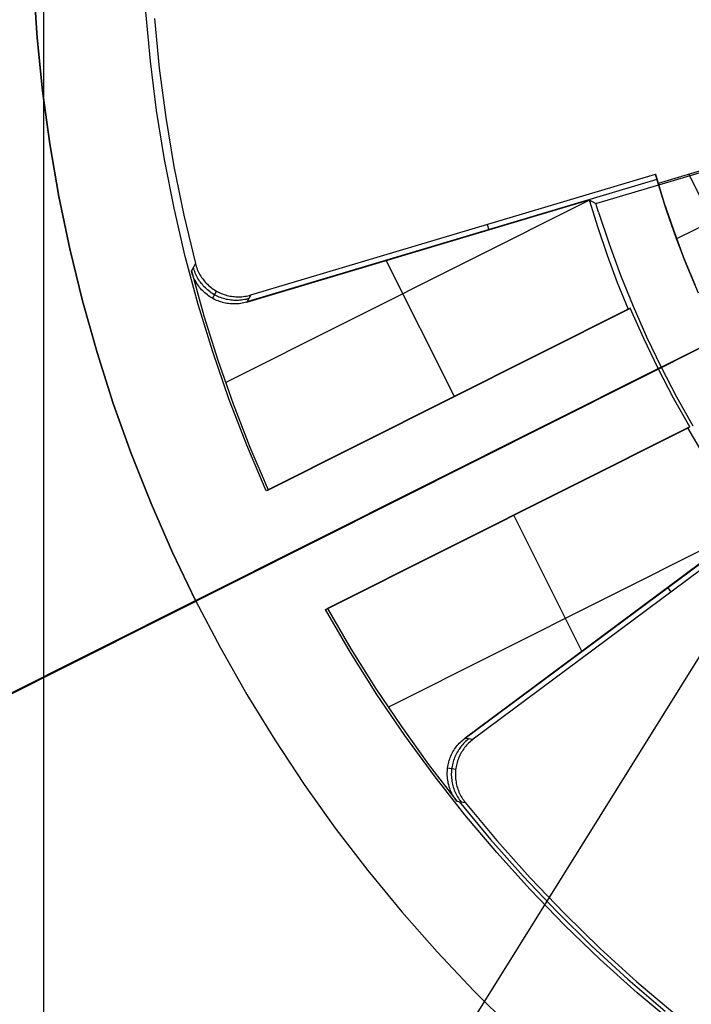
# Model space of a CAD drawing. Header units: millimetres. Extents: x 10871 to 12032, y -2698 to -1680.
# Tile 79 of 183: x 11416 to 11431, y -2072 to -2050. Entities that reach past the tile are written whole.
import ezdxf

# ---------------------------------------------------------------- set-up
doc = ezdxf.new("R2010")
doc.units = ezdxf.units.MM
for name, color, linetype in [('1', 7, 'Continuous'), ('color', 7, 'Continuous'), ('luz', 7, 'Continuous')]:
    doc.layers.add(name, color=color, linetype=linetype)

msp = doc.modelspace()

# ---------------------------------------------------------------- linework, layer by layer
at = {"layer": '1', "color": 7, "true_color": 0xffffff}
msp.add_line((11416.669, -2105.655, 44.653), (11416.669, -1988.955, 44.653), dxfattribs=at)
at = {"layer": 'color', "color": 254, "true_color": 0xcad1ee}
for p, q in [((11416.436, -2049.061, 21.604), (11416.518, -2050.266, 21.604)), ((11416.518, -2050.266, 29.904), (11416.436, -2049.061, 29.904)), ((11416.436, -2049.061, 25.754), (11416.518, -2050.266, 25.754)), ((11419.08, -2050.796, 29.904), (11418.979, -2049.678, 29.904)), ((11419.172, -2049.831, 19.504), (11419.28, -2050.95, 19.504)), ((11416.518, -2050.266, 21.604), (11416.641, -2051.468, 21.604)), ((11416.641, -2051.468, 29.904), (11416.518, -2050.266, 29.904)), ((11416.518, -2050.266, 25.754), (11416.641, -2051.468, 25.754)), ((11419.22, -2051.909, 29.904), (11419.08, -2050.796, 29.904)), ((11419.28, -2050.95, 19.504), (11419.426, -2052.065, 19.504)), ((11416.641, -2051.468, 21.604), (11416.805, -2052.665, 21.604)), ((11416.805, -2052.665, 29.904), (11416.641, -2051.468, 29.904)), ((11416.641, -2051.468, 25.754), (11416.805, -2052.665, 25.754)), ((11419.398, -2053.016, 29.904), (11419.22, -2051.909, 29.904)), ((11419.426, -2052.065, 19.504), (11419.611, -2053.174, 19.504)), ((11416.805, -2052.665, 21.604), (11417.011, -2053.856, 21.604)), ((11417.011, -2053.856, 29.904), (11416.805, -2052.665, 29.904)), ((11416.805, -2052.665, 25.754), (11417.011, -2053.856, 25.754)), ((11419.615, -2054.117, 29.904), (11419.398, -2053.016, 29.904)), ((11432.237, -2053.054, 31.904), (11430.56, -2053.555, 31.904)), ((11419.611, -2053.174, 19.504), (11419.835, -2054.276, 19.504)), ((11429.153, -2054.012, 33.975), (11432.179, -2053.109, 33.975)), ((11430.534, -2053.468, 26.739), (11421.261, -2056.236, 26.739)), ((11421.351, -2056.077, 19.504), (11430.499, -2053.347, 19.504)), ((11430.499, -2053.347, 19.504), (11430.693, -2053.981, 19.504)), ((11430.56, -2053.555, 31.904), (11430.499, -2053.347, 19.504)), ((11430.721, -2054.067, 25.704), (11430.529, -2053.451, 25.704)), ((11432.374, -2055.581, 31.904), (11431.255, -2053.347, 31.904)), ((11430.76, -2054.184, 31.904), (11430.56, -2053.555, 31.904)), ((11417.011, -2053.856, 21.604), (11417.258, -2055.038, 21.604)), ((11417.258, -2055.038, 29.904), (11417.011, -2053.856, 29.904)), ((11417.011, -2053.856, 25.754), (11417.258, -2055.038, 25.754)), ((11420.779, -2058.057, 26.904), (11429.002, -2053.935, 26.904)), ((11421.259, -2056.239, 26.904), (11429, -2053.929, 26.904)), ((11429, -2053.929, 26.904), (11429.153, -2054.012, 33.975)), ((11429, -2053.929, 26.904), (11429.195, -2054.556, 26.904)), ((11419.869, -2055.21, 29.904), (11419.615, -2054.117, 29.904)), ((11429.217, -2054.206, 34.178), (11429.153, -2054.012, 33.975)), ((11430.693, -2053.981, 19.504), (11430.906, -2054.609, 19.504)), ((11430.931, -2054.676, 25.704), (11430.721, -2054.067, 25.704)), ((11430.978, -2054.808, 31.904), (11430.76, -2054.184, 31.904)), ((11432.555, -2054.023, 31.904), (11430.98, -2054.812, 31.904)), ((11419.835, -2054.276, 19.504), (11420.097, -2055.369, 19.504)), ((11429.217, -2054.206, 34.178), (11429.453, -2054.924, 34.178)), ((11426.693, -2054.483, 19.504), (11426.73, -2054.607, 26.904)), ((11429.195, -2054.556, 26.904), (11429.408, -2055.178, 26.904)), ((11430.906, -2054.609, 19.504), (11431.138, -2055.229, 19.504)), ((11431.158, -2055.28, 25.704), (11430.931, -2054.676, 25.704)), ((11431.216, -2055.424, 31.904), (11430.978, -2054.808, 31.904)), ((11417.258, -2055.038, 21.604), (11417.545, -2056.212, 21.604)), ((11417.545, -2056.212, 29.904), (11417.258, -2055.038, 29.904)), ((11417.258, -2055.038, 25.754), (11417.545, -2056.212, 25.754)), ((11429.453, -2054.924, 34.178), (11429.713, -2055.633, 34.178)), ((11420.16, -2056.293, 29.904), (11419.869, -2055.21, 29.904)), ((11425.955, -2058.371, 26.904), (11424.415, -2055.298, 26.904)), ((11429.408, -2055.178, 26.904), (11429.638, -2055.793, 26.904)), ((11431.138, -2055.229, 19.504), (11431.389, -2055.843, 19.504)), ((11431.404, -2055.876, 25.704), (11431.158, -2055.28, 25.704)), ((11420.097, -2055.369, 19.504), (11420.006, -2055.535, 26.904)), ((11420.061, -2055.485, 23.207), (11420.051, -2055.452, 23.207)), ((11420.071, -2055.518, 23.206), (11420.061, -2055.485, 23.207)), ((11420.082, -2055.55, 23.206), (11420.071, -2055.518, 23.206)), ((11420.097, -2055.369, 19.504), (11420.106, -2055.402, 19.504)), ((11420.106, -2055.402, 19.504), (11420.116, -2055.435, 19.504)), ((11420.116, -2055.435, 19.504), (11420.127, -2055.467, 19.504)), ((11420.127, -2055.467, 19.504), (11420.14, -2055.499, 19.504)), ((11420.14, -2055.499, 19.504), (11420.153, -2055.53, 19.504)), ((11420.153, -2055.53, 19.504), (11420.168, -2055.561, 19.504)), ((11431.472, -2056.033, 31.904), (11431.216, -2055.424, 31.904)), ((11420.006, -2055.535, 26.904), (11420.289, -2056.546, 26.904)), ((11420.016, -2055.569, 26.904), (11420.006, -2055.535, 26.904)), ((11420.026, -2055.602, 26.904), (11420.016, -2055.569, 26.904)), ((11420.038, -2055.635, 26.904), (11420.026, -2055.602, 26.904)), ((11420.051, -2055.667, 26.904), (11420.038, -2055.635, 26.904)), ((11420.065, -2055.699, 26.904), (11420.051, -2055.667, 26.904)), ((11420.08, -2055.73, 26.904), (11420.065, -2055.699, 26.904)), ((11420.096, -2055.761, 26.904), (11420.08, -2055.73, 26.904)), ((11420.095, -2055.582, 23.205), (11420.082, -2055.55, 23.206)), ((11420.108, -2055.613, 23.205), (11420.095, -2055.582, 23.205)), ((11420.123, -2055.644, 23.204), (11420.108, -2055.613, 23.205)), ((11420.139, -2055.674, 23.204), (11420.123, -2055.644, 23.204)), ((11420.155, -2055.704, 23.203), (11420.139, -2055.674, 23.204)), ((11420.173, -2055.733, 23.203), (11420.155, -2055.704, 23.203)), ((11420.168, -2055.561, 19.504), (11420.183, -2055.592, 19.504)), ((11420.192, -2055.762, 23.202), (11420.173, -2055.733, 23.203)), ((11420.183, -2055.592, 19.504), (11420.2, -2055.621, 19.504)), ((11420.2, -2055.621, 19.504), (11420.218, -2055.651, 19.504)), ((11420.218, -2055.651, 19.504), (11420.236, -2055.679, 19.504)), ((11420.236, -2055.679, 19.504), (11420.256, -2055.707, 19.504)), ((11420.256, -2055.707, 19.504), (11420.277, -2055.735, 19.504)), ((11420.277, -2055.735, 19.504), (11420.298, -2055.761, 19.504)), ((11429.713, -2055.633, 34.178), (11429.995, -2056.334, 34.178)), ((11420.114, -2055.792, 26.904), (11420.096, -2055.761, 26.904)), ((11420.132, -2055.821, 26.904), (11420.114, -2055.792, 26.904)), ((11420.151, -2055.85, 26.904), (11420.132, -2055.821, 26.904)), ((11420.172, -2055.879, 26.904), (11420.151, -2055.85, 26.904)), ((11420.193, -2055.906, 26.904), (11420.172, -2055.879, 26.904)), ((11420.211, -2055.79, 23.202), (11420.192, -2055.762, 23.202)), ((11420.215, -2055.933, 26.904), (11420.193, -2055.906, 26.904)), ((11420.232, -2055.817, 23.202), (11420.211, -2055.79, 23.202)), ((11420.238, -2055.959, 26.904), (11420.215, -2055.933, 26.904)), ((11420.254, -2055.844, 23.201), (11420.232, -2055.817, 23.202)), ((11420.262, -2055.984, 26.904), (11420.238, -2055.959, 26.904)), ((11420.276, -2055.869, 23.201), (11420.254, -2055.844, 23.201)), ((11420.299, -2055.894, 23.201), (11420.276, -2055.869, 23.201)), ((11420.298, -2055.761, 19.504), (11420.321, -2055.787, 19.504)), ((11420.323, -2055.919, 23.201), (11420.299, -2055.894, 23.201)), ((11420.321, -2055.787, 19.504), (11420.344, -2055.812, 19.504)), ((11420.348, -2055.942, 23.2), (11420.323, -2055.919, 23.201)), ((11420.344, -2055.812, 19.504), (11420.368, -2055.837, 19.504)), ((11420.374, -2055.964, 23.2), (11420.348, -2055.942, 23.2)), ((11420.368, -2055.837, 19.504), (11420.393, -2055.86, 19.504)), ((11420.401, -2055.986, 23.2), (11420.374, -2055.964, 23.2)), ((11420.393, -2055.86, 19.504), (11420.419, -2055.882, 19.504)), ((11420.419, -2055.882, 19.504), (11420.445, -2055.904, 19.504)), ((11420.445, -2055.904, 19.504), (11420.472, -2055.925, 19.504)), ((11420.472, -2055.925, 19.504), (11420.5, -2055.945, 19.504)), ((11420.5, -2055.945, 19.504), (11420.529, -2055.964, 19.504)), ((11420.529, -2055.964, 19.504), (11420.558, -2055.981, 19.504)), ((11429.638, -2055.793, 26.904), (11429.886, -2056.401, 26.904)), ((11420.287, -2056.009, 26.904), (11420.262, -2055.984, 26.904)), ((11420.313, -2056.032, 26.904), (11420.287, -2056.009, 26.904)), ((11420.34, -2056.055, 26.904), (11420.313, -2056.032, 26.904)), ((11420.367, -2056.076, 26.904), (11420.34, -2056.055, 26.904)), ((11420.395, -2056.097, 26.904), (11420.367, -2056.076, 26.904)), ((11420.424, -2056.117, 26.904), (11420.395, -2056.097, 26.904)), ((11420.428, -2056.007, 23.2), (11420.401, -2055.986, 23.2)), ((11420.453, -2056.135, 26.904), (11420.424, -2056.117, 26.904)), ((11420.456, -2056.026, 23.2), (11420.428, -2056.007, 23.2)), ((11420.484, -2056.153, 26.904), (11420.453, -2056.135, 26.904)), ((11420.484, -2056.045, 23.2), (11420.456, -2056.026, 23.2)), ((11420.573, -2055.99, 19.504), (11420.484, -2056.153, 26.904)), ((11420.513, -2056.063, 23.2), (11420.484, -2056.045, 23.2)), ((11420.514, -2056.17, 26.904), (11420.484, -2056.153, 26.904)), ((11420.543, -2056.08, 23.2), (11420.513, -2056.063, 23.2)), ((11420.545, -2056.185, 26.904), (11420.514, -2056.17, 26.904)), ((11420.574, -2056.095, 23.2), (11420.543, -2056.08, 23.2)), ((11420.577, -2056.199, 26.904), (11420.545, -2056.185, 26.904)), ((11420.558, -2055.981, 19.504), (11420.588, -2055.998, 19.504)), ((11420.604, -2056.11, 23.2), (11420.574, -2056.095, 23.2)), ((11420.609, -2056.213, 26.904), (11420.577, -2056.199, 26.904)), ((11420.588, -2055.998, 19.504), (11420.618, -2056.014, 19.504)), ((11420.636, -2056.124, 23.2), (11420.604, -2056.11, 23.2)), ((11420.618, -2056.014, 19.504), (11420.649, -2056.029, 19.504)), ((11420.667, -2056.136, 23.2), (11420.636, -2056.124, 23.2)), ((11420.649, -2056.029, 19.504), (11420.681, -2056.042, 19.504)), ((11420.7, -2056.148, 23.2), (11420.667, -2056.136, 23.2)), ((11420.681, -2056.042, 19.504), (11420.712, -2056.055, 19.504)), ((11420.732, -2056.158, 23.2), (11420.7, -2056.148, 23.2)), ((11420.712, -2056.055, 19.504), (11420.745, -2056.067, 19.504)), ((11420.765, -2056.167, 23.201), (11420.732, -2056.158, 23.2)), ((11420.745, -2056.067, 19.504), (11420.777, -2056.077, 19.504)), ((11420.798, -2056.176, 23.201), (11420.765, -2056.167, 23.201)), ((11420.777, -2056.077, 19.504), (11420.81, -2056.086, 19.504)), ((11420.832, -2056.182, 23.201), (11420.798, -2056.176, 23.201)), ((11420.81, -2056.086, 19.504), (11420.843, -2056.094, 19.504)), ((11420.865, -2056.188, 23.201), (11420.832, -2056.182, 23.201)), ((11420.843, -2056.094, 19.504), (11420.877, -2056.101, 19.504)), ((11420.899, -2056.193, 23.202), (11420.865, -2056.188, 23.201)), ((11420.877, -2056.101, 19.504), (11420.911, -2056.107, 19.504)), ((11420.933, -2056.197, 23.202), (11420.899, -2056.193, 23.202)), ((11420.911, -2056.107, 19.504), (11420.944, -2056.112, 19.504)), ((11420.967, -2056.199, 23.202), (11420.933, -2056.197, 23.202)), ((11420.944, -2056.112, 19.504), (11420.978, -2056.115, 19.504)), ((11421.002, -2056.2, 23.203), (11420.967, -2056.199, 23.202)), ((11420.978, -2056.115, 19.504), (11421.013, -2056.118, 19.504)), ((11421.036, -2056.2, 23.203), (11421.002, -2056.2, 23.203)), ((11421.013, -2056.118, 19.504), (11421.047, -2056.119, 19.504)), ((11421.07, -2056.199, 23.204), (11421.036, -2056.2, 23.203)), ((11421.047, -2056.119, 19.504), (11421.081, -2056.119, 19.504)), ((11421.104, -2056.197, 23.204), (11421.07, -2056.199, 23.204)), ((11421.081, -2056.119, 19.504), (11421.115, -2056.118, 19.504)), ((11421.138, -2056.193, 23.205), (11421.104, -2056.197, 23.204)), ((11421.115, -2056.118, 19.504), (11421.149, -2056.116, 19.504)), ((11421.172, -2056.189, 23.205), (11421.138, -2056.193, 23.205)), ((11421.149, -2056.116, 19.504), (11421.183, -2056.112, 19.504)), ((11421.205, -2056.183, 23.206), (11421.172, -2056.189, 23.205)), ((11421.183, -2056.112, 19.504), (11421.217, -2056.107, 19.504)), ((11421.239, -2056.176, 23.206), (11421.205, -2056.183, 23.206)), ((11421.217, -2056.107, 19.504), (11421.251, -2056.102, 19.504)), ((11421.272, -2056.168, 23.207), (11421.239, -2056.176, 23.206)), ((11421.251, -2056.102, 19.504), (11421.285, -2056.095, 19.504)), ((11421.351, -2056.077, 19.504), (11421.259, -2056.239, 26.904)), ((11421.305, -2056.159, 23.207), (11421.272, -2056.168, 23.207)), ((11421.285, -2056.095, 19.504), (11421.318, -2056.087, 19.504)), ((11421.318, -2056.087, 19.504), (11421.351, -2056.077, 19.504)), ((11417.545, -2056.212, 21.604), (11417.873, -2057.375, 21.604)), ((11417.873, -2057.375, 29.904), (11417.545, -2056.212, 29.904)), ((11417.545, -2056.212, 25.754), (11417.873, -2057.375, 25.754)), ((11420.489, -2057.365, 29.904), (11420.16, -2056.293, 29.904)), ((11420.642, -2056.225, 26.904), (11420.609, -2056.213, 26.904)), ((11420.675, -2056.236, 26.904), (11420.642, -2056.225, 26.904)), ((11420.709, -2056.246, 26.904), (11420.675, -2056.236, 26.904)), ((11420.742, -2056.254, 26.904), (11420.709, -2056.246, 26.904)), ((11420.777, -2056.262, 26.904), (11420.742, -2056.254, 26.904)), ((11420.811, -2056.268, 26.904), (11420.777, -2056.262, 26.904)), ((11420.845, -2056.273, 26.904), (11420.811, -2056.268, 26.904)), ((11420.88, -2056.277, 26.904), (11420.845, -2056.273, 26.904)), ((11420.915, -2056.28, 26.904), (11420.88, -2056.277, 26.904)), ((11420.95, -2056.281, 26.904), (11420.915, -2056.28, 26.904)), ((11420.984, -2056.281, 26.904), (11420.95, -2056.281, 26.904)), ((11421.019, -2056.28, 26.904), (11420.984, -2056.281, 26.904)), ((11421.054, -2056.278, 26.904), (11421.019, -2056.28, 26.904)), ((11421.089, -2056.275, 26.904), (11421.054, -2056.278, 26.904)), ((11421.123, -2056.27, 26.904), (11421.089, -2056.275, 26.904)), ((11421.158, -2056.264, 26.904), (11421.123, -2056.27, 26.904)), ((11421.192, -2056.257, 26.904), (11421.158, -2056.264, 26.904)), ((11421.226, -2056.249, 26.904), (11421.192, -2056.257, 26.904)), ((11421.259, -2056.239, 26.904), (11421.226, -2056.249, 26.904)), ((11429.932, -2056.378, 29.904), (11421.695, -2060.506, 29.904)), ((11421.719, -2060.494, 28.404), (11429.909, -2056.389, 28.404)), ((11421.742, -2060.482, 26.904), (11429.886, -2056.401, 26.904)), ((11429.886, -2056.401, 26.904), (11429.932, -2056.378, 29.904)), ((11430.236, -2057.064, 29.904), (11429.932, -2056.378, 29.904)), ((11429.995, -2056.334, 34.178), (11430.3, -2057.026, 34.178)), ((11420.289, -2056.546, 26.904), (11420.604, -2057.547, 26.904)), ((11398.198, -2073.959, 19.504), (11431.947, -2057.046, 19.504)), ((11430.561, -2057.74, 29.904), (11430.236, -2057.064, 29.904)), ((11430.3, -2057.026, 34.178), (11430.628, -2057.707, 34.178)), ((11417.873, -2057.375, 21.604), (11418.241, -2058.526, 21.604)), ((11418.241, -2058.526, 29.904), (11417.873, -2057.375, 29.904)), ((11417.873, -2057.375, 25.754), (11418.241, -2058.526, 25.754)), ((11420.855, -2058.426, 29.904), (11420.489, -2057.365, 29.904)), ((11420.101, -2062.982, 29.904), (11430.561, -2057.74, 29.904)), ((11420.604, -2057.547, 26.904), (11420.952, -2058.538, 26.904)), ((11430.628, -2057.707, 34.178), (11430.561, -2057.74, 29.904)), ((11430.908, -2058.406, 29.904), (11430.561, -2057.74, 29.904)), ((11430.628, -2057.707, 34.178), (11430.978, -2058.377, 34.178)), ((11421.257, -2059.473, 29.904), (11420.855, -2058.426, 29.904)), ((11431.277, -2059.06, 29.904), (11430.908, -2058.406, 29.904)), ((11430.978, -2058.377, 34.178), (11431.349, -2059.035, 34.178)), ((11418.241, -2058.526, 21.604), (11418.648, -2059.663, 21.604)), ((11418.648, -2059.663, 29.904), (11418.241, -2058.526, 29.904)), ((11418.241, -2058.526, 25.754), (11418.648, -2059.663, 25.754)), ((11420.952, -2058.538, 26.904), (11421.331, -2059.516, 26.904)), ((11425.814, -2058.442, 29.904), (11425.814, -2058.442, 26.904)), ((11423.039, -2063.188, 29.904), (11431.277, -2059.06, 29.904)), ((11423.063, -2063.176, 28.404), (11431.253, -2059.071, 28.404)), ((11431.23, -2059.083, 26.904), (11423.086, -2063.164, 26.904)), ((11431.277, -2059.06, 29.904), (11431.23, -2059.083, 26.904)), ((11431.569, -2059.645, 26.904), (11431.23, -2059.083, 26.904)), ((11421.695, -2060.506, 29.904), (11421.257, -2059.473, 29.904)), ((11421.331, -2059.516, 26.904), (11421.742, -2060.482, 26.904)), ((11418.648, -2059.663, 21.604), (11419.094, -2060.786, 21.604)), ((11419.094, -2060.786, 29.904), (11418.648, -2059.663, 29.904)), ((11418.648, -2059.663, 25.754), (11419.094, -2060.786, 25.754)), ((11426.2, -2066.091, 26.739), (11433.968, -2060.319, 26.739)), ((11434.044, -2060.419, 19.504), (11426.381, -2066.114, 19.504)), ((11421.742, -2060.482, 26.904), (11421.695, -2060.506, 29.904)), ((11419.094, -2060.786, 21.604), (11419.579, -2061.893, 21.604)), ((11419.579, -2061.893, 29.904), (11419.094, -2060.786, 29.904)), ((11419.094, -2060.786, 25.754), (11419.579, -2061.893, 25.754)), ((11428.839, -2064.126, 26.904), (11427.299, -2061.053, 26.904)), ((11424.453, -2065.388, 26.904), (11432.676, -2061.267, 26.904)), ((11432.68, -2061.272, 26.904), (11426.196, -2066.09, 26.904)), ((11427.158, -2061.124, 26.904), (11427.158, -2061.124, 29.904)), ((11419.579, -2061.893, 21.604), (11420.101, -2062.982, 21.604)), ((11420.101, -2062.982, 29.904), (11419.579, -2061.893, 29.904)), ((11419.579, -2061.893, 25.754), (11420.101, -2062.982, 25.754)), ((11430.856, -2062.789, 19.504), (11430.779, -2062.685, 26.904)), ((11386.121, -2080.012, 21.604), (11420.101, -2062.982, 21.604)), ((11420.101, -2062.982, 21.604), (11420.101, -2062.982, 29.904)), ((11420.101, -2062.982, 21.604), (11420.661, -2064.053, 21.604)), ((11420.101, -2062.982, 29.904), (11420.661, -2064.053, 29.904)), ((11420.101, -2062.982, 25.754), (11420.661, -2064.053, 25.754)), ((11423.039, -2063.188, 29.904), (11423.086, -2063.164, 26.904)), ((11423.605, -2064.157, 29.904), (11423.039, -2063.188, 29.904)), ((11423.086, -2063.164, 26.904), (11423.614, -2064.071, 26.904)), ((11420.661, -2064.053, 21.604), (11421.258, -2065.104, 21.604)), ((11420.661, -2064.053, 29.904), (11421.258, -2065.104, 29.904)), ((11420.661, -2064.053, 25.754), (11421.258, -2065.104, 25.754)), ((11424.203, -2065.106, 29.904), (11423.605, -2064.157, 29.904)), ((11423.614, -2064.071, 26.904), (11424.171, -2064.961, 26.904)), ((11424.171, -2064.961, 26.904), (11424.757, -2065.832, 26.904)), ((11421.258, -2065.104, 21.604), (11421.89, -2066.133, 21.604)), ((11421.258, -2065.104, 29.904), (11421.89, -2066.133, 29.904)), ((11421.258, -2065.104, 25.754), (11421.89, -2066.133, 25.754)), ((11424.834, -2066.033, 29.904), (11424.203, -2065.106, 29.904)), ((11424.757, -2065.832, 26.904), (11425.37, -2066.684, 26.904)), ((11421.89, -2066.133, 21.604), (11422.558, -2067.14, 21.604)), ((11421.89, -2066.133, 29.904), (11422.558, -2067.14, 29.904)), ((11421.89, -2066.133, 25.754), (11422.558, -2067.14, 25.754)), ((11425.496, -2066.939, 29.904), (11424.834, -2066.033, 29.904)), ((11426.043, -2066.232, 26.904), (11426.066, -2066.206, 26.904)), ((11426.066, -2066.206, 26.904), (11426.09, -2066.181, 26.904)), ((11426.09, -2066.181, 26.904), (11426.116, -2066.157, 26.904)), ((11426.116, -2066.157, 26.904), (11426.142, -2066.134, 26.904)), ((11426.142, -2066.134, 26.904), (11426.169, -2066.112, 26.904)), ((11426.185, -2066.191, 23.205), (11426.161, -2066.215, 23.205)), ((11426.169, -2066.112, 26.904), (11426.196, -2066.09, 26.904)), ((11426.209, -2066.167, 23.206), (11426.185, -2066.191, 23.205)), ((11426.196, -2066.09, 26.904), (11426.381, -2066.114, 19.504)), ((11426.235, -2066.145, 23.206), (11426.209, -2066.167, 23.206)), ((11426.261, -2066.123, 23.207), (11426.235, -2066.145, 23.206)), ((11426.277, -2066.203, 19.504), (11426.253, -2066.227, 19.504)), ((11426.288, -2066.102, 23.207), (11426.261, -2066.123, 23.207)), ((11426.302, -2066.179, 19.504), (11426.277, -2066.203, 19.504)), ((11426.327, -2066.157, 19.504), (11426.302, -2066.179, 19.504)), ((11426.354, -2066.135, 19.504), (11426.327, -2066.157, 19.504)), ((11426.381, -2066.114, 19.504), (11426.354, -2066.135, 19.504)), ((11425.89, -2066.464, 26.904), (11425.905, -2066.433, 26.904)), ((11425.905, -2066.433, 26.904), (11425.922, -2066.402, 26.904)), ((11425.922, -2066.402, 26.904), (11425.939, -2066.372, 26.904)), ((11425.939, -2066.372, 26.904), (11425.958, -2066.342, 26.904)), ((11425.958, -2066.342, 26.904), (11425.978, -2066.314, 26.904)), ((11425.978, -2066.314, 26.904), (11425.998, -2066.286, 26.904)), ((11425.998, -2066.286, 26.904), (11426.02, -2066.258, 26.904)), ((11426.018, -2066.407, 23.202), (11426.001, -2066.437, 23.201)), ((11426.036, -2066.377, 23.202), (11426.018, -2066.407, 23.202)), ((11426.02, -2066.258, 26.904), (11426.043, -2066.232, 26.904)), ((11426.054, -2066.349, 23.202), (11426.036, -2066.377, 23.202)), ((11426.074, -2066.32, 23.203), (11426.054, -2066.349, 23.202)), ((11426.094, -2066.293, 23.203), (11426.074, -2066.32, 23.203)), ((11426.11, -2066.419, 19.504), (11426.093, -2066.449, 19.504)), ((11426.115, -2066.266, 23.204), (11426.094, -2066.293, 23.203)), ((11426.127, -2066.39, 19.504), (11426.11, -2066.419, 19.504)), ((11426.138, -2066.241, 23.204), (11426.115, -2066.266, 23.204)), ((11426.146, -2066.361, 19.504), (11426.127, -2066.39, 19.504)), ((11426.161, -2066.215, 23.205), (11426.138, -2066.241, 23.204)), ((11426.166, -2066.333, 19.504), (11426.146, -2066.361, 19.504)), ((11426.186, -2066.305, 19.504), (11426.166, -2066.333, 19.504)), ((11426.207, -2066.279, 19.504), (11426.186, -2066.305, 19.504)), ((11426.23, -2066.253, 19.504), (11426.207, -2066.279, 19.504)), ((11426.253, -2066.227, 19.504), (11426.23, -2066.253, 19.504)), ((11425.82, -2066.661, 26.904), (11425.829, -2066.627, 26.904)), ((11425.829, -2066.627, 26.904), (11425.839, -2066.594, 26.904)), ((11425.839, -2066.594, 26.904), (11425.85, -2066.561, 26.904)), ((11425.85, -2066.561, 26.904), (11425.862, -2066.528, 26.904)), ((11425.862, -2066.528, 26.904), (11425.875, -2066.496, 26.904)), ((11425.875, -2066.496, 26.904), (11425.89, -2066.464, 26.904)), ((11425.925, -2066.626, 23.2), (11425.916, -2066.659, 23.2)), ((11425.935, -2066.594, 23.2), (11425.925, -2066.626, 23.2)), ((11425.946, -2066.561, 23.2), (11425.935, -2066.594, 23.2)), ((11425.958, -2066.529, 23.201), (11425.946, -2066.561, 23.2)), ((11425.972, -2066.498, 23.201), (11425.958, -2066.529, 23.201)), ((11425.986, -2066.467, 23.201), (11425.972, -2066.498, 23.201)), ((11426.001, -2066.437, 23.201), (11425.986, -2066.467, 23.201)), ((11426.017, -2066.639, 19.504), (11426.008, -2066.672, 19.504)), ((11426.027, -2066.606, 19.504), (11426.017, -2066.639, 19.504)), ((11426.038, -2066.574, 19.504), (11426.027, -2066.606, 19.504)), ((11426.05, -2066.542, 19.504), (11426.038, -2066.574, 19.504)), ((11426.064, -2066.51, 19.504), (11426.05, -2066.542, 19.504)), ((11426.078, -2066.479, 19.504), (11426.064, -2066.51, 19.504)), ((11426.093, -2066.449, 19.504), (11426.078, -2066.479, 19.504)), ((11425.37, -2066.684, 26.904), (11426.011, -2067.516, 26.904)), ((11425.793, -2066.868, 26.904), (11425.795, -2066.833, 26.904)), ((11425.793, -2066.903, 26.904), (11425.793, -2066.868, 26.904)), ((11425.795, -2066.833, 26.904), (11425.797, -2066.798, 26.904)), ((11425.797, -2066.798, 26.904), (11425.801, -2066.764, 26.904)), ((11425.801, -2066.764, 26.904), (11425.806, -2066.729, 26.904)), ((11425.801, -2066.764, 26.904), (11425.985, -2066.79, 19.504)), ((11425.806, -2066.729, 26.904), (11425.813, -2066.695, 26.904)), ((11425.813, -2066.695, 26.904), (11425.82, -2066.661, 26.904)), ((11425.886, -2066.862, 23.2), (11425.885, -2066.896, 23.2)), ((11425.888, -2066.828, 23.2), (11425.886, -2066.862, 23.2)), ((11425.891, -2066.794, 23.2), (11425.888, -2066.828, 23.2)), ((11425.896, -2066.76, 23.2), (11425.891, -2066.794, 23.2)), ((11425.901, -2066.726, 23.2), (11425.896, -2066.76, 23.2)), ((11425.908, -2066.692, 23.2), (11425.901, -2066.726, 23.2)), ((11425.916, -2066.659, 23.2), (11425.908, -2066.692, 23.2)), ((11425.978, -2066.875, 19.504), (11425.977, -2066.909, 19.504)), ((11425.98, -2066.841, 19.504), (11425.978, -2066.875, 19.504)), ((11425.983, -2066.807, 19.504), (11425.98, -2066.841, 19.504)), ((11425.988, -2066.773, 19.504), (11425.983, -2066.807, 19.504)), ((11425.993, -2066.739, 19.504), (11425.988, -2066.773, 19.504)), ((11426, -2066.705, 19.504), (11425.993, -2066.739, 19.504)), ((11426.008, -2066.672, 19.504), (11426, -2066.705, 19.504)), ((11426.189, -2067.821, 29.904), (11425.496, -2066.939, 29.904)), ((11425.794, -2066.938, 26.904), (11425.793, -2066.903, 26.904)), ((11425.796, -2066.972, 26.904), (11425.794, -2066.938, 26.904)), ((11425.799, -2067.007, 26.904), (11425.796, -2066.972, 26.904)), ((11425.804, -2067.042, 26.904), (11425.799, -2067.007, 26.904)), ((11425.81, -2067.076, 26.904), (11425.804, -2067.042, 26.904)), ((11425.817, -2067.11, 26.904), (11425.81, -2067.076, 26.904)), ((11425.885, -2066.896, 23.2), (11425.885, -2066.93, 23.2)), ((11425.885, -2066.93, 23.2), (11425.887, -2066.964, 23.2)), ((11425.887, -2066.964, 23.2), (11425.889, -2066.998, 23.2)), ((11425.889, -2066.998, 23.2), (11425.893, -2067.032, 23.201)), ((11425.893, -2067.032, 23.201), (11425.898, -2067.066, 23.201)), ((11425.898, -2067.066, 23.201), (11425.904, -2067.1, 23.201)), ((11425.904, -2067.1, 23.201), (11425.911, -2067.133, 23.201)), ((11425.977, -2066.909, 19.504), (11425.978, -2066.943, 19.504)), ((11425.978, -2066.943, 19.504), (11425.979, -2066.977, 19.504)), ((11425.979, -2066.977, 19.504), (11425.982, -2067.012, 19.504)), ((11425.982, -2067.012, 19.504), (11425.986, -2067.046, 19.504)), ((11425.986, -2067.046, 19.504), (11425.991, -2067.079, 19.504)), ((11425.991, -2067.079, 19.504), (11425.997, -2067.113, 19.504)), ((11422.558, -2067.14, 21.604), (11423.26, -2068.124, 21.604)), ((11422.558, -2067.14, 29.904), (11423.26, -2068.124, 29.904)), ((11422.558, -2067.14, 25.754), (11423.26, -2068.124, 25.754)), ((11425.825, -2067.144, 26.904), (11425.817, -2067.11, 26.904)), ((11425.834, -2067.178, 26.904), (11425.825, -2067.144, 26.904)), ((11425.845, -2067.211, 26.904), (11425.834, -2067.178, 26.904)), ((11425.856, -2067.244, 26.904), (11425.845, -2067.211, 26.904)), ((11425.869, -2067.276, 26.904), (11425.856, -2067.244, 26.904)), ((11425.883, -2067.308, 26.904), (11425.869, -2067.276, 26.904)), ((11425.898, -2067.34, 26.904), (11425.883, -2067.308, 26.904)), ((11425.911, -2067.133, 23.201), (11425.92, -2067.166, 23.202)), ((11425.92, -2067.166, 23.202), (11425.929, -2067.199, 23.202)), ((11425.929, -2067.199, 23.202), (11425.94, -2067.232, 23.202)), ((11425.94, -2067.232, 23.202), (11425.952, -2067.264, 23.203)), ((11425.952, -2067.264, 23.203), (11425.964, -2067.295, 23.203)), ((11425.964, -2067.295, 23.203), (11425.978, -2067.327, 23.204)), ((11425.997, -2067.113, 19.504), (11426.004, -2067.146, 19.504)), ((11426.004, -2067.146, 19.504), (11426.013, -2067.18, 19.504)), ((11426.013, -2067.18, 19.504), (11426.022, -2067.212, 19.504)), ((11426.022, -2067.212, 19.504), (11426.033, -2067.245, 19.504)), ((11426.033, -2067.245, 19.504), (11426.045, -2067.277, 19.504)), ((11426.045, -2067.277, 19.504), (11426.057, -2067.309, 19.504)), ((11426.057, -2067.309, 19.504), (11426.071, -2067.34, 19.504)), ((11425.914, -2067.371, 26.904), (11425.898, -2067.34, 26.904)), ((11425.932, -2067.401, 26.904), (11425.914, -2067.371, 26.904)), ((11425.95, -2067.431, 26.904), (11425.932, -2067.401, 26.904)), ((11425.969, -2067.46, 26.904), (11425.95, -2067.431, 26.904)), ((11425.989, -2067.488, 26.904), (11425.969, -2067.46, 26.904)), ((11425.978, -2067.327, 23.204), (11425.993, -2067.357, 23.204)), ((11426.011, -2067.516, 26.904), (11425.989, -2067.488, 26.904)), ((11425.993, -2067.357, 23.204), (11426.009, -2067.387, 23.205)), ((11426.009, -2067.387, 23.205), (11426.026, -2067.417, 23.205)), ((11426.011, -2067.516, 26.904), (11426.198, -2067.543, 19.504)), ((11426.026, -2067.417, 23.205), (11426.044, -2067.446, 23.206)), ((11426.044, -2067.446, 23.206), (11426.063, -2067.475, 23.206)), ((11426.063, -2067.475, 23.206), (11426.083, -2067.502, 23.207)), ((11426.066, -2067.524, 24.704), (11426.773, -2068.378, 24.704)), ((11426.071, -2067.34, 19.504), (11426.086, -2067.371, 19.504)), ((11426.083, -2067.502, 23.207), (11426.104, -2067.529, 23.207)), ((11426.086, -2067.371, 19.504), (11426.102, -2067.401, 19.504)), ((11426.102, -2067.401, 19.504), (11426.12, -2067.431, 19.504)), ((11426.12, -2067.431, 19.504), (11426.138, -2067.46, 19.504)), ((11426.138, -2067.46, 19.504), (11426.157, -2067.488, 19.504)), ((11426.157, -2067.488, 19.504), (11426.177, -2067.516, 19.504)), ((11426.177, -2067.516, 19.504), (11426.198, -2067.543, 19.504)), ((11426.198, -2067.543, 19.504), (11426.917, -2068.407, 19.504)), ((11426.912, -2068.678, 29.904), (11426.189, -2067.821, 29.904)), ((11423.26, -2068.124, 21.604), (11423.995, -2069.082, 21.604)), ((11423.26, -2068.124, 29.904), (11423.995, -2069.082, 29.904)), ((11423.26, -2068.124, 25.754), (11423.995, -2069.082, 25.754)), ((11426.773, -2068.378, 24.704), (11427.508, -2069.208, 24.704)), ((11426.917, -2068.407, 19.504), (11427.666, -2069.245, 19.504)), ((11427.665, -2069.51, 29.904), (11426.912, -2068.678, 29.904)), ((11423.995, -2069.082, 21.604), (11424.763, -2070.015, 21.604)), ((11423.995, -2069.082, 29.904), (11424.763, -2070.015, 29.904)), ((11423.995, -2069.082, 25.754), (11424.763, -2070.015, 25.754)), ((11427.508, -2069.208, 24.704), (11428.271, -2070.011, 24.704)), ((11427.666, -2069.245, 19.504), (11428.444, -2070.057, 19.504)), ((11428.445, -2070.316, 29.904), (11427.665, -2069.51, 29.904)), ((11424.763, -2070.015, 21.604), (11425.563, -2070.921, 21.604)), ((11424.763, -2070.015, 29.904), (11425.563, -2070.921, 29.904)), ((11424.763, -2070.015, 25.754), (11425.563, -2070.921, 25.754)), ((11428.271, -2070.011, 24.704), (11429.061, -2070.789, 24.704)), ((11428.444, -2070.057, 19.504), (11429.249, -2070.842, 19.504)), ((11429.253, -2071.094, 29.904), (11428.445, -2070.316, 29.904)), ((11429.061, -2070.789, 24.704), (11429.877, -2071.539, 24.704)), ((11429.249, -2070.842, 19.504), (11430.081, -2071.598, 19.504)), ((11425.563, -2070.921, 21.604), (11426.394, -2071.798, 21.604)), ((11425.563, -2070.921, 29.904), (11426.394, -2071.798, 29.904)), ((11425.563, -2070.921, 25.754), (11426.394, -2071.798, 25.754)), ((11430.087, -2071.844, 29.904), (11429.253, -2071.094, 29.904)), ((11429.877, -2071.539, 24.704), (11430.718, -2072.26, 24.704)), ((11430.081, -2071.598, 19.504), (11430.939, -2072.324, 19.504)), ((11426.394, -2071.798, 21.604), (11427.254, -2072.646, 21.604)), ((11426.394, -2071.798, 29.904), (11427.254, -2072.646, 29.904)), ((11426.394, -2071.798, 25.754), (11427.254, -2072.646, 25.754)), ((11430.947, -2072.565, 29.904), (11430.087, -2071.844, 29.904))]:
    msp.add_line(p, q, dxfattribs=at)
at = {"layer": 'luz', "color": 254, "true_color": 0xcad1ee}
for p, q in [((11524.73, -1915.029, -42.746), (11364.659, -2171.222, -42.746)), ((11524.73, -1915.029, -41.246), (11364.659, -2171.222, -41.246)), ((11317.492, -2114.483, -39.746), (11585.276, -1980.126, -39.746)), ((11585.276, -1980.126, -41.246), (11317.492, -2114.483, -41.246))]:
    msp.add_line(p, q, dxfattribs=at)

doc.saveas('drawing.dxf')
